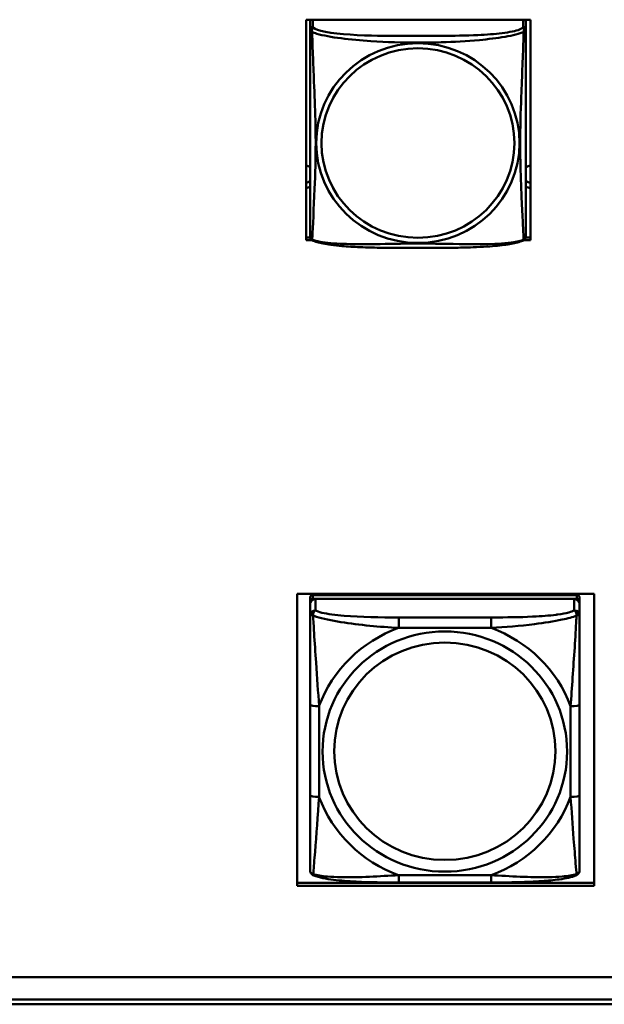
# Model space of a CAD drawing. Header units: inches. Extents: x 0.8 to 72.9, y -7.8 to 49.3.
# Tile 210 of 256: x 60 to 61.2, y 5.4 to 7.6. Entities that reach past the tile are written whole.
import ezdxf

# ---------------------------------------------------------------- set-up
doc = ezdxf.new("R2010")
doc.units = ezdxf.units.IN
doc.header["$MEASUREMENT"] = 0
doc.layers.add('Visible Edges(ROSSANSI)', color=7, linetype='Continuous', lineweight=50)
doc.layers.add('Visible Tangent Edges(ROSSANSI)', color=7, linetype='Continuous', lineweight=50)

msp = doc.modelspace()

# ---------------------------------------------------------------- linework, layer by layer
at = {"layer": 'Visible Edges(ROSSANSI)'}
for p, q in [((60.5863, 7.079), (60.5863, 7.5616)), ((60.5863, 7.5616), (61.0778, 7.5616)), ((60.5948, 7.5578), (60.5948, 7.5401)), ((61.0673, 7.5401), (61.0673, 7.5578)), ((61.0778, 7.5616), (61.0778, 7.079)), ((60.5863, 7.0851), (60.595, 7.0851)), ((60.599, 7.079), (60.5863, 7.079)), ((61.0778, 7.079), (61.0631, 7.079)), ((61.0671, 7.0851), (61.0778, 7.0851)), ((60.5668, 5.6657), (60.5668, 6.3044)), ((60.5668, 6.3044), (61.2174, 6.3044)), ((60.5948, 6.2959), (60.5948, 6.2876)), ((61.1794, 6.3016), (60.6007, 6.3016)), ((61.1853, 6.2876), (61.1853, 6.2959)), ((61.2174, 6.3044), (61.2174, 5.6657)), ((60.5948, 6.2818), (60.5948, 6.2876)), ((60.5948, 6.2818), (60.5948, 6.2569)), ((60.6007, 6.2934), (61.1794, 6.2934)), ((61.1735, 6.2934), (60.6066, 6.2934)), ((61.1853, 6.2876), (61.1853, 6.2818)), ((61.1853, 6.2569), (61.1853, 6.2818)), ((60.6145, 6.2527), (60.6145, 6.2527)), ((61.1618, 6.264), (61.1618, 6.264)), ((61.1656, 6.2652), (61.1656, 6.2652)), ((60.6237, 6.2503), (60.6237, 6.2503)), ((60.5948, 6.0625), (60.5948, 5.8638)), ((61.1853, 5.8638), (61.1853, 6.0625)), ((60.6036, 5.7136), (60.6036, 5.7136)), ((60.5668, 5.6718), (61.2174, 5.6718)), ((60.9912, 5.6729), (60.7889, 5.6729)), ((61.2174, 5.6657), (60.5668, 5.6657)), ((53.5758, 5.4654), (66.2458, 5.4654)), ((66.2836, 5.4167), (53.6258, 5.4167)), ((66.2836, 5.4061), (53.6259, 5.4061))]:
    msp.add_line(p, q, dxfattribs=at)
for centre, start, end in [((60.6086, 7.0871), 180, 189.1496), ((61.0535, 7.0871), 350.8504, 360)]:
    msp.add_arc(centre, 0.0138, start, end, dxfattribs=at)
for centre, major_axis, start_param, end_param in [((60.6007, 7.5578), (-0.00591, 0), 5.562297, 6.283185), ((61.0614, 7.5578), (0.00591, 0), 0, 0.720888), ((60.5813, 7.2175), (0.0255, 0), 1.012755, 1.373182), ((61.0813, 7.2175), (0.0255, 0), 1.708387, 2.154575), ((60.5813, 7.2295), (0.0255, 0), 4.910003, 5.27043), ((61.0813, 7.2295), (0.0255, 0), 4.12861, 4.574798), ((60.5813, 7.2175), (-0.0255, 0), 1.768411, 2.128837), ((61.0813, 7.2175), (-0.0255, 0), 0.987017, 1.433206), ((60.6007, 6.2959), (-0.00591, 0), 4.712389, 6.283185), ((61.1794, 6.2959), (0.00591, 0), 0, 1.570796), ((60.6007, 6.2876), (-0.00591, 0), 4.712389, 6.283185), ((60.6066, 6.2818), (-0.0118, 0), 4.712389, 6.283185), ((61.1735, 6.2818), (0.0118, 0), 0, 1.570796), ((61.1794, 6.2876), (0.00591, 0), 0, 1.570796), ((60.6066, 6.2569), (-0.0118, 0), 4.712389, 6.283185), ((61.1735, 6.2569), (0.0118, 0), 0, 1.570796), ((61.1794, 5.7194), (0.00591, 0), 6.266929, 6.283185)]:
    msp.add_ellipse(centre, major_axis=major_axis, ratio=0.981793, start_param=start_param, end_param=end_param, dxfattribs=at)
for points, knots in [([(60.5948, 7.5401), (60.5948, 7.5375), (60.5948, 7.5329), (60.5948, 7.5268), (60.5948, 7.5155), (60.5948, 7.4991), (60.5948, 7.4813), (60.5948, 7.4634), (60.5948, 7.4442), (60.5948, 7.4251), (60.5948, 7.398), (60.5948, 7.3708), (60.5948, 7.344), (60.5948, 7.3273), (60.5948, 7.3106), (60.5948, 7.294), (60.5948, 7.2608), (60.5948, 7.2276), (60.5948, 7.1954), (60.5948, 7.1552), (60.5948, 7.1148), (60.5948, 7.0962), (60.5948, 7.0904), (60.5948, 7.0872), (60.5948, 7.0871)], [0.325731, 0.325731, 0.325731, 0.325731, 0.404774, 0.404774, 0.404774, 0.550532, 0.550532, 0.550532, 0.69629, 0.69629, 0.69629, 0.902598, 0.902598, 0.902598, 1.03154, 1.03154, 1.03154, 1.289425, 1.289425, 1.289425, 1.610774, 1.610774, 1.610774, 1.710218, 1.710218, 1.710218, 1.710218]), ([(61.0673, 7.0871), (61.0673, 7.0871), (61.0673, 7.088), (61.0673, 7.0897), (61.0673, 7.0944), (61.0673, 7.1053), (61.0673, 7.1191), (61.0673, 7.133), (61.0673, 7.1495), (61.0673, 7.1669), (61.0673, 7.1916), (61.0673, 7.2179), (61.0673, 7.2443), (61.0673, 7.2608), (61.0673, 7.2774), (61.0673, 7.294), (61.0673, 7.3272), (61.0673, 7.3605), (61.0673, 7.3945), (61.0673, 7.4368), (61.0673, 7.4826), (61.0673, 7.5142), (61.0673, 7.5266), (61.0673, 7.536), (61.0673, 7.5401)], [0.352862, 0.352862, 0.352862, 0.352862, 0.404774, 0.404774, 0.404774, 0.550532, 0.550532, 0.550532, 0.69629, 0.69629, 0.69629, 0.902598, 0.902598, 0.902598, 1.03154, 1.03154, 1.03154, 1.289425, 1.289425, 1.289425, 1.610774, 1.610774, 1.610774, 1.73735, 1.73735, 1.73735, 1.73735]), ([(60.599, 7.079), (60.5985, 7.0793), (60.5979, 7.0797), (60.597, 7.0805), (60.5967, 7.081), (60.596, 7.0819), (60.5958, 7.0823), (60.5954, 7.0831), (60.5953, 7.0835), (60.5951, 7.0843), (60.5951, 7.0846), (60.595, 7.0849)], [0.02273771, 0.02273771, 0.02273771, 0.02273771, 0.02954865, 0.02954865, 0.03635958, 0.03635958, 0.04317052, 0.04317052, 0.04998146, 0.04998146, 0.0567924, 0.0567924, 0.0567924, 0.0567924]), ([(61.0631, 7.079), (61.0597, 7.0773), (61.0562, 7.076), (61.0482, 7.0736), (61.0437, 7.0725), (61.0342, 7.0706), (61.0292, 7.0698), (61.0181, 7.0682), (61.0119, 7.0675), (60.998, 7.0661), (60.9902, 7.0655), (60.9724, 7.0643), (60.9622, 7.0638), (60.9373, 7.0628), (60.9226, 7.0625), (60.8909, 7.062), (60.8739, 7.0619), (60.8399, 7.0618), (60.8229, 7.0618), (60.7889, 7.0619), (60.7718, 7.062), (60.7378, 7.0625), (60.7207, 7.0629), (60.6905, 7.0642), (60.6773, 7.065), (60.6564, 7.0668), (60.6483, 7.0677), (60.6347, 7.0695), (60.629, 7.0704), (60.6189, 7.0724), (60.6145, 7.0734), (60.6062, 7.0758), (60.6025, 7.0772), (60.599, 7.079)], [-1.678204, -1.678204, -1.678204, -1.678204, -1.629815, -1.629815, -1.580861, -1.580861, -1.532583, -1.532583, -1.479316, -1.479316, -1.416961, -1.416961, -1.337799, -1.337799, -1.226353, -1.226353, -1.09702, -1.09702, -0.967687, -0.967687, -0.838354, -0.838354, -0.709022, -0.709022, -0.60577, -0.60577, -0.53827, -0.53827, -0.483941, -0.483941, -0.435529, -0.435529, -0.384876, -0.384876, -0.384876, -0.384876]), ([(61.0631, 7.079), (61.0636, 7.0793), (61.0642, 7.0797), (61.0651, 7.0805), (61.0654, 7.081), (61.066, 7.0819), (61.0663, 7.0823), (61.0666, 7.0831), (61.0668, 7.0835), (61.067, 7.0843), (61.067, 7.0846), (61.0671, 7.0849)], [0.02273771, 0.02273771, 0.02273771, 0.02273771, 0.02954865, 0.02954865, 0.03635958, 0.03635958, 0.04317052, 0.04317052, 0.04998146, 0.04998146, 0.0567924, 0.0567924, 0.0567924, 0.0567924]), ([(60.5948, 6.2569), (60.5948, 6.2527), (60.5948, 6.247), (60.5948, 6.2323), (60.5948, 6.2226), (60.5948, 6.211), (60.5948, 6.2096), (60.5948, 6.1915), (60.5948, 6.1731), (60.5948, 6.1544), (60.5948, 6.1538), (60.5948, 6.1242), (60.5948, 6.0951), (60.5948, 6.0652), (60.5948, 6.0638), (60.5948, 6.0625)], [-0.7968224, -0.7968224, -0.7968224, -0.7968224, -0.7287133, -0.7287133, -0.6427939, -0.6427939, -0.6315991, -0.6315991, -0.4929047, -0.4929047, -0.4883473, -0.4883473, -0.2676382, -0.2676382, -0.2569517, -0.2569517, -0.2569517, -0.2569517]), ([(61.1853, 6.0625), (61.1853, 6.1022), (61.1853, 6.1643), (61.1853, 6.2323), (61.1853, 6.2521), (61.1853, 6.2569)], [0.2569537, 0.2569537, 0.2569537, 0.2569537, 0.5651984, 0.7193207, 0.7963818, 0.7963818, 0.7963818, 0.7963818]), ([(60.5948, 5.8638), (60.5948, 5.8241), (60.5948, 5.7633), (60.5948, 5.7108), (60.5948, 5.7015), (60.5948, 5.7003)], [0.2569537, 0.2569537, 0.2569537, 0.2569537, 0.5651984, 0.7193207, 0.7963818, 0.7963818, 0.7963818, 0.7963818]), ([(61.1853, 5.7003), (61.1853, 5.7013), (61.1853, 5.7039), (61.1853, 5.7124), (61.1853, 5.719), (61.1853, 5.7278), (61.1853, 5.7288), (61.1853, 5.7427), (61.1853, 5.7585), (61.1853, 5.7754), (61.1853, 5.776), (61.1853, 5.8027), (61.1853, 5.8313), (61.1853, 5.8611), (61.1853, 5.8625), (61.1853, 5.8638)], [-0.7968224, -0.7968224, -0.7968224, -0.7968224, -0.7287133, -0.7287133, -0.6427909, -0.6427909, -0.6315991, -0.6315991, -0.4929047, -0.4929047, -0.4883469, -0.4883469, -0.2676382, -0.2676382, -0.2569517, -0.2569517, -0.2569517, -0.2569517]), ([(60.6028, 5.688), (60.6016, 5.6885), (60.6004, 5.6892), (60.5983, 5.6911), (60.5973, 5.6922), (60.5959, 5.6946), (60.5954, 5.6959), (60.5949, 5.6982), (60.5948, 5.6993), (60.5948, 5.7003)], [0, 0, 0, 0, 0.01151434, 0.01151434, 0.02370281, 0.02370281, 0.03648022, 0.03648022, 0.0488243, 0.0488243, 0.0488243, 0.0488243]), ([(61.1853, 5.7003), (61.1853, 5.6994), (61.1852, 5.6984), (61.1849, 5.6966), (61.1846, 5.6957), (61.1836, 5.6934), (61.1827, 5.692), (61.1805, 5.6898), (61.1792, 5.6889), (61.1777, 5.6882), (61.1775, 5.6881), (61.1773, 5.688)], [0, 0, 0, 0, 0.01112428, 0.01112428, 0.02021972, 0.02021972, 0.03420978, 0.03420978, 0.04682302, 0.04682302, 0.04883046, 0.04883046, 0.04883046, 0.04883046]), ([(60.7889, 5.6729), (60.7577, 5.6729), (60.726, 5.6732), (60.6786, 5.6756), (60.6617, 5.6768), (60.638, 5.6797), (60.63, 5.6809), (60.6153, 5.6839), (60.6087, 5.6856), (60.6028, 5.688)], [0, 0, 0, 0, 0.237469, 0.237469, 0.3730248, 0.3730248, 0.4489118, 0.4489118, 0.5288553, 0.5288553, 0.5288553, 0.5288553]), ([(61.1773, 5.688), (61.1675, 5.684), (61.1551, 5.6816), (61.1289, 5.6779), (61.1158, 5.6767), (61.0861, 5.6746), (61.069, 5.6739), (61.0318, 5.673), (61.0115, 5.6729), (60.9912, 5.6729)], [0, 0, 0, 0, 0.1343636, 0.1343636, 0.2428485, 0.2428485, 0.3744955, 0.3744955, 0.5288413, 0.5288413, 0.5288413, 0.5288413])]:
    msp.add_open_spline(points, degree=3, knots=knots, dxfattribs=at)
for points in [[(60.6028, 5.688), (60.6028, 5.688), (60.6028, 5.688), (60.6028, 5.688)], [(61.1773, 5.688), (61.1773, 5.688), (61.1773, 5.688), (61.1773, 5.688)]]:
    msp.add_open_spline(points, degree=3, dxfattribs=at)
at = {"layer": 'Visible Tangent Edges(ROSSANSI)'}
for p, q in [((60.6007, 7.5459), (60.6007, 7.5616)), ((61.0614, 7.5616), (61.0614, 7.5459)), ((60.6007, 6.2934), (60.6007, 6.3016)), ((61.1794, 6.3016), (61.1794, 6.2934)), ((60.6066, 6.2685), (60.6066, 6.2934)), ((61.1735, 6.2934), (61.1735, 6.2685)), ((60.7889, 6.253), (60.7889, 6.23)), ((60.9912, 6.253), (60.7889, 6.253)), ((60.9912, 6.253), (60.9912, 6.23)), ((60.7889, 6.23), (60.9912, 6.23)), ((60.6145, 5.8601), (60.6145, 6.0587)), ((61.1656, 6.0587), (61.1656, 5.8601)), ((60.9912, 5.6888), (60.7889, 5.6888)), ((60.7889, 5.6729), (60.7889, 5.6888)), ((60.9912, 5.6729), (60.9912, 5.6888))]:
    msp.add_line(p, q, dxfattribs=at)
for centre, major_axis, ratio, start_param, end_param in [((60.6007, 7.5401), (-0.00591, 0), 0.981793, 4.712389, 6.283185), ((61.0614, 7.5401), (0.00591, 0), 0.981793, 0, 1.570796), ((60.89, 5.9594), (-0.2936, 0), 0.981793, 5.064156, 5.931419), ((60.89, 5.9594), (0.2936, 0), 0.981793, 0.351767, 1.21903), ((60.6145, 6.0625), (-0.0197, 0), 0.189952, 0, 1.570796), ((61.1656, 6.0625), (0.0197, 0), 0.189952, 4.712389, 6.283185), ((60.6145, 5.8638), (-0.0197, 0), 0.189952, 0, 1.570796), ((61.1656, 5.8638), (0.0197, 0), 0.189952, 4.712389, 6.283185), ((60.89, 5.9594), (-0.2936, 0), 0.981793, 0.351767, 1.21903), ((60.89, 5.9594), (0.2936, 0), 0.981793, 5.064156, 5.931419)]:
    msp.add_ellipse(centre, major_axis=major_axis, ratio=ratio, start_param=start_param, end_param=end_param, dxfattribs=at)
for centre, major_axis in [((60.831, 7.2914), (-0.2227, 0)), ((60.831, 7.2916), (-0.2113, 0)), ((60.89, 5.9594), (-0.2678, 0)), ((60.89, 5.9602), (-0.2424, 0))]:
    msp.add_ellipse(centre, major_axis=major_axis, ratio=0.981793, dxfattribs=at)
for points, knots in [([(60.5994, 7.5348), (60.5992, 7.5359), (60.599, 7.537), (60.599, 7.5389), (60.599, 7.5399), (60.5992, 7.5412), (60.5993, 7.5416), (60.5995, 7.5423), (60.5995, 7.5425), (60.5997, 7.543), (60.5998, 7.5432), (60.6, 7.544), (60.6002, 7.5444), (60.6005, 7.5451), (60.6006, 7.5455), (60.6007, 7.5459)], [-0.00026741, -0.00026741, -0.00026741, -0.00026741, 0.01456352, 0.01456352, 0.03151317, 0.03151317, 0.04210669, 0.04210669, 0.04740346, 0.04740346, 0.05587828, 0.05587828, 0.06943799, 0.06943799, 0.0844808, 0.0844808, 0.0844808, 0.0844808]), ([(61.0614, 7.5459), (61.0608, 7.5439), (61.0581, 7.5419), (61.0537, 7.5402), (61.0455, 7.5369), (61.0316, 7.5341), (61.0155, 7.5321), (60.9993, 7.5301), (60.9811, 7.5288), (60.9625, 7.5279), (60.9362, 7.5267), (60.9089, 7.5263), (60.8818, 7.5261), (60.8649, 7.526), (60.848, 7.5259), (60.831, 7.5259), (60.7972, 7.5259), (60.7633, 7.526), (60.7296, 7.5268), (60.6876, 7.5279), (60.6437, 7.5306), (60.6182, 7.5371), (60.6081, 7.5396), (60.6017, 7.5427), (60.6007, 7.5459)], [0.325731, 0.325731, 0.325731, 0.325731, 0.404774, 0.404774, 0.404774, 0.550532, 0.550532, 0.550532, 0.69629, 0.69629, 0.69629, 0.902598, 0.902598, 0.902598, 1.03154, 1.03154, 1.03154, 1.289425, 1.289425, 1.289425, 1.610774, 1.610774, 1.610774, 1.73735, 1.73735, 1.73735, 1.73735]), ([(61.0614, 7.5459), (61.0614, 7.5455), (61.0616, 7.5451), (61.0619, 7.5444), (61.0621, 7.544), (61.0623, 7.5432), (61.0624, 7.543), (61.0626, 7.5425), (61.0626, 7.5423), (61.0628, 7.5416), (61.0629, 7.5412), (61.0631, 7.5399), (61.0631, 7.5389), (61.063, 7.537), (61.0629, 7.5359), (61.0627, 7.5348)], [-0.0844808, -0.0844808, -0.0844808, -0.0844808, -0.06943799, -0.06943799, -0.05587828, -0.05587828, -0.04740346, -0.04740346, -0.04210669, -0.04210669, -0.03151317, -0.03151317, -0.01456352, -0.01456352, 0.00026741, 0.00026741, 0.00026741, 0.00026741]), ([(60.5948, 7.5401), (60.5948, 7.5398), (60.5948, 7.5395), (60.5949, 7.5391), (60.5949, 7.5389), (60.5951, 7.5386), (60.5951, 7.5385), (60.5953, 7.5383), (60.5954, 7.5382), (60.5956, 7.538), (60.5958, 7.5378), (60.5963, 7.5372), (60.5968, 7.5368), (60.598, 7.5359), (60.5986, 7.5354), (60.5994, 7.5348)], [-0.0844808, -0.0844808, -0.0844808, -0.0844808, -0.06943799, -0.06943799, -0.05587828, -0.05587828, -0.04740346, -0.04740346, -0.04210669, -0.04210669, -0.03151317, -0.03151317, -0.01456352, -0.01456352, 0.00026741, 0.00026741, 0.00026741, 0.00026741]), ([(60.5994, 7.0799), (60.5995, 7.0815), (60.5996, 7.0838), (60.5998, 7.0866), (60.6009, 7.1065), (60.603, 7.1496), (60.6047, 7.1911), (60.6061, 7.2244), (60.6071, 7.258), (60.6071, 7.2914), (60.6071, 7.3081), (60.6068, 7.3249), (60.6064, 7.3419), (60.6057, 7.3691), (60.6046, 7.3972), (60.6034, 7.4257), (60.6026, 7.4459), (60.6017, 7.4664), (60.601, 7.4856), (60.6003, 7.5047), (60.5997, 7.5225), (60.5994, 7.5348)], [-1.657319, -1.657319, -1.657319, -1.657319, -1.610774, -1.610774, -1.610774, -1.289425, -1.289425, -1.289425, -1.03154, -1.03154, -1.03154, -0.902598, -0.902598, -0.902598, -0.69629, -0.69629, -0.69629, -0.550532, -0.550532, -0.550532, -0.405761, -0.405761, -0.405761, -0.405761]), ([(60.5994, 7.5348), (60.6022, 7.5335), (60.6057, 7.5322), (60.6097, 7.531), (60.6373, 7.5227), (60.6843, 7.5176), (60.7279, 7.5147), (60.7628, 7.5124), (60.797, 7.5113), (60.831, 7.5113), (60.8481, 7.5113), (60.8651, 7.5116), (60.8823, 7.5121), (60.9098, 7.513), (60.9379, 7.5146), (60.9656, 7.5171), (60.9851, 7.5189), (61.0045, 7.5213), (61.0218, 7.5242), (61.039, 7.5272), (61.0539, 7.5308), (61.0627, 7.5348)], [-1.657319, -1.657319, -1.657319, -1.657319, -1.610774, -1.610774, -1.610774, -1.289425, -1.289425, -1.289425, -1.03154, -1.03154, -1.03154, -0.902598, -0.902598, -0.902598, -0.69629, -0.69629, -0.69629, -0.550532, -0.550532, -0.550532, -0.405761, -0.405761, -0.405761, -0.405761]), ([(61.0627, 7.5348), (61.0626, 7.5308), (61.0625, 7.5263), (61.0623, 7.5213), (61.0612, 7.4869), (61.0591, 7.4377), (61.0574, 7.3938), (61.056, 7.3585), (61.055, 7.3249), (61.055, 7.2914), (61.055, 7.2747), (61.0553, 7.258), (61.0557, 7.2413), (61.0564, 7.2145), (61.0575, 7.1873), (61.0587, 7.1615), (61.0595, 7.1433), (61.0604, 7.1258), (61.0611, 7.1111), (61.0618, 7.0965), (61.0624, 7.0849), (61.0627, 7.0799)], [-1.657319, -1.657319, -1.657319, -1.657319, -1.610774, -1.610774, -1.610774, -1.289425, -1.289425, -1.289425, -1.03154, -1.03154, -1.03154, -0.902598, -0.902598, -0.902598, -0.69629, -0.69629, -0.69629, -0.550532, -0.550532, -0.550532, -0.405761, -0.405761, -0.405761, -0.405761]), ([(61.0627, 7.5348), (61.0635, 7.5354), (61.0641, 7.5359), (61.0653, 7.5368), (61.0657, 7.5372), (61.0663, 7.5378), (61.0665, 7.538), (61.0667, 7.5382), (61.0668, 7.5383), (61.0669, 7.5385), (61.067, 7.5386), (61.0672, 7.5389), (61.0672, 7.5391), (61.0673, 7.5395), (61.0673, 7.5398), (61.0673, 7.5401)], [-0.00026741, -0.00026741, -0.00026741, -0.00026741, 0.01456352, 0.01456352, 0.03151317, 0.03151317, 0.04210669, 0.04210669, 0.04740346, 0.04740346, 0.05587828, 0.05587828, 0.06943799, 0.06943799, 0.0844808, 0.0844808, 0.0844808, 0.0844808]), ([(60.5994, 7.0799), (60.5986, 7.0801), (60.598, 7.0803), (60.5968, 7.0811), (60.5963, 7.0816), (60.5958, 7.0825), (60.5956, 7.0829), (60.5954, 7.0835), (60.5953, 7.0837), (60.5951, 7.0842), (60.5951, 7.0845), (60.595, 7.0849), (60.595, 7.0849), (60.595, 7.0849)], [-0.00026741, -0.00026741, -0.00026741, -0.00026741, 0.01456352, 0.01456352, 0.03151317, 0.03151317, 0.04210669, 0.04210669, 0.04740346, 0.04740346, 0.05587828, 0.05587828, 0.0567924, 0.0567924, 0.0567924, 0.0567924]), ([(60.599, 7.079), (60.599, 7.079), (60.599, 7.0791), (60.599, 7.0793), (60.5992, 7.0795), (60.5994, 7.0799)], [-0.02273771, -0.02273771, -0.02273771, -0.02273771, -0.01456352, -0.01456352, 0.00026741, 0.00026741, 0.00026741, 0.00026741]), ([(61.0627, 7.0799), (61.0599, 7.0788), (61.0564, 7.0778), (61.0524, 7.0769), (61.0248, 7.0707), (60.9778, 7.0698), (60.9342, 7.0702), (60.8993, 7.0706), (60.8651, 7.0715), (60.831, 7.0715), (60.814, 7.0715), (60.797, 7.0713), (60.7798, 7.071), (60.7523, 7.0706), (60.7242, 7.0699), (60.6965, 7.0701), (60.6769, 7.0703), (60.6576, 7.071), (60.6403, 7.0725), (60.6231, 7.0741), (60.6082, 7.0765), (60.5994, 7.0799)], [-1.657319, -1.657319, -1.657319, -1.657319, -1.610774, -1.610774, -1.610774, -1.289425, -1.289425, -1.289425, -1.03154, -1.03154, -1.03154, -0.902598, -0.902598, -0.902598, -0.69629, -0.69629, -0.69629, -0.550532, -0.550532, -0.550532, -0.405761, -0.405761, -0.405761, -0.405761]), ([(61.0671, 7.0849), (61.0671, 7.0849), (61.0671, 7.0849), (61.067, 7.0845), (61.0669, 7.0842), (61.0668, 7.0837), (61.0667, 7.0835), (61.0665, 7.0829), (61.0663, 7.0825), (61.0657, 7.0816), (61.0653, 7.0811), (61.0641, 7.0803), (61.0635, 7.0801), (61.0627, 7.0799)], [-0.0567924, -0.0567924, -0.0567924, -0.0567924, -0.05587828, -0.05587828, -0.04740346, -0.04740346, -0.04210669, -0.04210669, -0.03151317, -0.03151317, -0.01456352, -0.01456352, 0.00026741, 0.00026741, 0.00026741, 0.00026741]), ([(61.0627, 7.0799), (61.0629, 7.0795), (61.063, 7.0793), (61.0631, 7.0791), (61.0631, 7.079), (61.0631, 7.079)], [-0.00026741, -0.00026741, -0.00026741, -0.00026741, 0.01456352, 0.01456352, 0.02273771, 0.02273771, 0.02273771, 0.02273771]), ([(60.5948, 6.2569), (60.5948, 6.2584), (60.5968, 6.2587), (60.6016, 6.257), (60.6016, 6.257), (60.6016, 6.257)], [-0.0532704, -0.0532704, -0.0532704, -0.0532704, 0, 0, 0.00017728, 0.00017728, 0.00017728, 0.00017728]), ([(60.6016, 6.257), (60.6016, 6.257), (60.6016, 6.2571), (60.6015, 6.2633), (60.6036, 6.267), (60.6066, 6.2685)], [-0.00023077, -0.00023077, -0.00023077, -0.00023077, 0, 0, 0.0532704, 0.0532704, 0.0532704, 0.0532704]), ([(60.6016, 6.257), (60.6038, 6.2561), (60.619, 6.2507), (60.6809, 6.2382), (60.7475, 6.2324), (60.7889, 6.23)], [-0.7479209, -0.7479209, -0.7479209, -0.7479209, -0.7193207, -0.5651984, -0.2569537, -0.2569537, -0.2569537, -0.2569537]), ([(60.6145, 6.0587), (60.6126, 6.0892), (60.6102, 6.1212), (60.6079, 6.1542), (60.6063, 6.1762), (60.6049, 6.1986), (60.6036, 6.2192), (60.6028, 6.2333), (60.602, 6.2465), (60.6016, 6.257)], [0.2569517, 0.2569517, 0.2569517, 0.2569517, 0.4883249, 0.4883249, 0.4883249, 0.6425736, 0.6425736, 0.6425736, 0.7478807, 0.7478807, 0.7478807, 0.7478807]), ([(60.7889, 6.253), (60.7484, 6.253), (60.6858, 6.2537), (60.6245, 6.2615), (60.6096, 6.2667), (60.6066, 6.2685)], [0.2569537, 0.2569537, 0.2569537, 0.2569537, 0.5651984, 0.7193207, 0.7963818, 0.7963818, 0.7963818, 0.7963818]), ([(61.1735, 6.2685), (61.1708, 6.2669), (61.1666, 6.2653), (61.1548, 6.2622), (61.1465, 6.2607), (61.1361, 6.2593), (61.1349, 6.2591), (61.1186, 6.257), (61.1012, 6.2557), (61.083, 6.2548), (61.0824, 6.2548), (61.0538, 6.2534), (61.0244, 6.2531), (60.994, 6.253), (60.9926, 6.253), (60.9912, 6.253)], [-0.7968224, -0.7968224, -0.7968224, -0.7968224, -0.7287133, -0.7287133, -0.6427855, -0.6427855, -0.6315991, -0.6315991, -0.4929047, -0.4929047, -0.4883462, -0.4883462, -0.2676382, -0.2676382, -0.2569517, -0.2569517, -0.2569517, -0.2569517]), ([(60.9912, 6.23), (61.0222, 6.2318), (61.0545, 6.2345), (61.0864, 6.2384), (61.1077, 6.2411), (61.1287, 6.2443), (61.147, 6.2482), (61.1594, 6.2509), (61.1705, 6.2539), (61.1784, 6.257)], [0.2569517, 0.2569517, 0.2569517, 0.2569517, 0.4883249, 0.4883249, 0.4883249, 0.6425736, 0.6425736, 0.6425736, 0.7478832, 0.7478832, 0.7478832, 0.7478832]), ([(61.1785, 6.257), (61.1783, 6.2542), (61.1774, 6.2347), (61.1733, 6.1655), (61.1681, 6.0993), (61.1656, 6.0587)], [-0.7479207, -0.7479207, -0.7479207, -0.7479207, -0.7193207, -0.5651984, -0.2569537, -0.2569537, -0.2569537, -0.2569537]), ([(61.1735, 6.2685), (61.175, 6.2677), (61.1763, 6.2664), (61.1772, 6.2644), (61.178, 6.2625), (61.1785, 6.2601), (61.1784, 6.257)], [-0.0532704, -0.0532704, -0.0532704, -0.0532704, -0.02593681, -0.02593681, -0.02593681, 0.00002633, 0.00002633, 0.00002633, 0.00002633]), ([(61.1785, 6.257), (61.1785, 6.257), (61.1785, 6.257), (61.1833, 6.2587), (61.1853, 6.2584), (61.1853, 6.2569)], [-0.00023065, -0.00023065, -0.00023065, -0.00023065, 0, 0, 0.0532704, 0.0532704, 0.0532704, 0.0532704]), ([(60.6016, 5.6906), (60.6018, 5.692), (60.6027, 5.7024), (60.6068, 5.7549), (60.612, 5.8195), (60.6145, 5.8601)], [-0.7479211, -0.7479211, -0.7479211, -0.7479211, -0.7193207, -0.5651984, -0.2569537, -0.2569537, -0.2569537, -0.2569537]), ([(61.1656, 5.8601), (61.1675, 5.8296), (61.1699, 5.7983), (61.1722, 5.7686), (61.1737, 5.7489), (61.1752, 5.73), (61.1765, 5.7148), (61.1773, 5.7044), (61.178, 5.6958), (61.1785, 5.6907)], [0.2569517, 0.2569517, 0.2569517, 0.2569517, 0.4883249, 0.4883249, 0.4883249, 0.6425736, 0.6425736, 0.6425736, 0.7478816, 0.7478816, 0.7478816, 0.7478816]), ([(60.6016, 5.6907), (60.6016, 5.6907), (60.6016, 5.6907), (60.5968, 5.6922), (60.5948, 5.6959), (60.5948, 5.7003)], [-0.00023197, -0.00023197, -0.00023197, -0.00023197, 0, 0, 0.0532704, 0.0532704, 0.0532704, 0.0532704]), ([(60.7889, 5.6888), (60.7475, 5.6864), (60.7029, 5.6835), (60.6622, 5.6844), (60.652, 5.6846), (60.6421, 5.6851), (60.633, 5.6858), (60.6205, 5.6869), (60.6095, 5.6885), (60.6016, 5.6907)], [0.2569517, 0.2569517, 0.2569517, 0.2569517, 0.5654492, 0.5654492, 0.5654492, 0.6425736, 0.6425736, 0.6425736, 0.7478404, 0.7478404, 0.7478404, 0.7478404]), ([(60.6028, 5.688), (60.602, 5.6883), (60.6016, 5.6892), (60.6016, 5.6906), (60.6016, 5.6906), (60.6016, 5.6906)], [-0.02517045, -0.02517045, -0.02517045, -0.02517045, 0, 0, 0.00011142, 0.00011142, 0.00011142, 0.00011142]), ([(61.1785, 5.6907), (61.1705, 5.6885), (61.1515, 5.6857), (61.0882, 5.6829), (61.0326, 5.6864), (60.9912, 5.6888)], [-0.7476184, -0.7476184, -0.7476184, -0.7476184, -0.6422595, -0.5651984, -0.2569537, -0.2569537, -0.2569537, -0.2569537]), ([(61.1785, 5.6907), (61.1785, 5.6906), (61.1785, 5.6906), (61.1785, 5.6892), (61.1781, 5.6883), (61.1773, 5.688)], [-0.00021806, -0.00021806, -0.00021806, -0.00021806, 0, 0, 0.02517047, 0.02517047, 0.02517047, 0.02517047]), ([(61.1853, 5.7003), (61.1853, 5.698), (61.1848, 5.696), (61.1836, 5.6943), (61.1825, 5.6927), (61.1808, 5.6914), (61.1785, 5.6907)], [-0.0532704, -0.0532704, -0.0532704, -0.0532704, -0.02593716, -0.02593716, -0.02593716, -0.00005713, -0.00005713, -0.00005713, -0.00005713])]:
    msp.add_open_spline(points, degree=3, knots=knots, dxfattribs=at)

doc.saveas('drawing.dxf')
